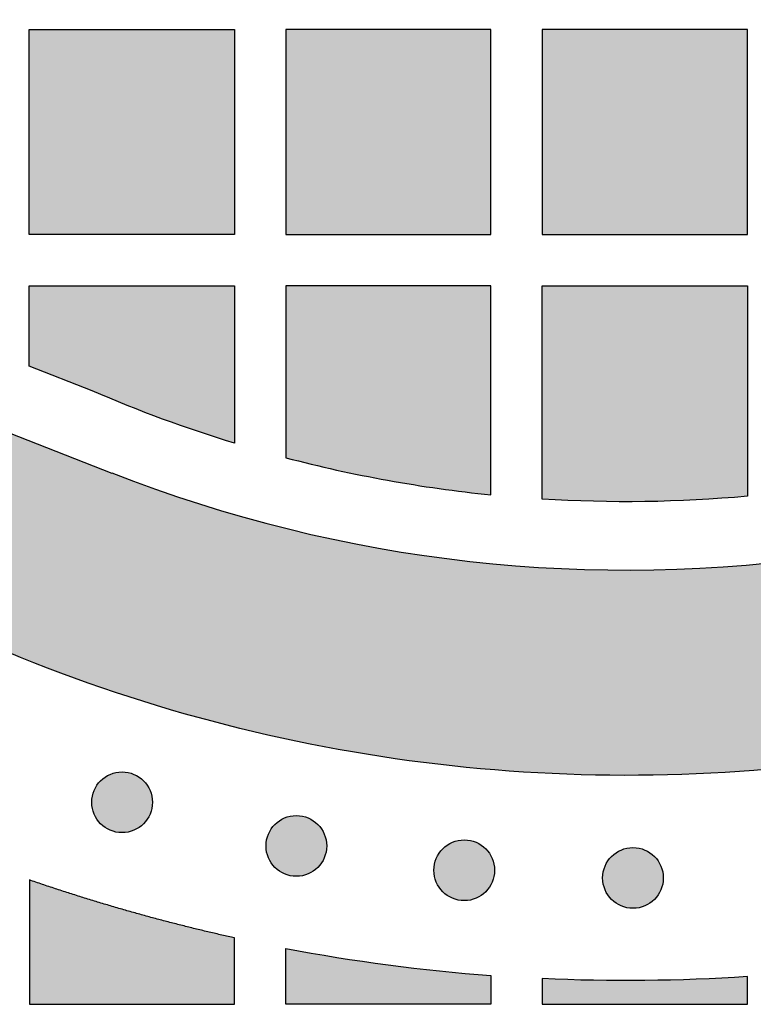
# Model space of a CAD drawing. Header units: millimetres. Extents: x -3873 to -97, y 912 to 4165.
# Tile 101 of 256: x -3253 to -3210, y 1264 to 1321. Entities that reach past the tile are written whole.
import ezdxf

# ---------------------------------------------------------------- set-up
doc = ezdxf.new("R2010")
doc.units = ezdxf.units.MM
doc.layers.add('pattern', color=7, linetype='Continuous', true_color=0x000000)

msp = doc.modelspace()

# ---------------------------------------------------------------- hatches: boundary and pattern name
at = {"layer": 'pattern'}
for points in [[(-3255.671, 1285.41), (-3261.426, 1300.434), (-3247.199, 1294.869), (-3244.691, 1293.935), (-3242.144, 1293.079), (-3239.562, 1292.304), (-3236.95, 1291.612), (-3234.31, 1291.004), (-3231.648, 1290.483), (-3228.967, 1290.049), (-3226.272, 1289.702), (-3223.567, 1289.445), (-3220.857, 1289.277), (-3218.145, 1289.198), (-3215.437, 1289.208), (-3212.736, 1289.306), (-3210.047, 1289.492), (-3207.374, 1289.765), (-3204.721, 1290.122), (-3203.727, 1290.283), (-3202.733, 1290.463), (-3201.74, 1290.664), (-3200.749, 1290.884), (-3199.76, 1291.125), (-3198.774, 1291.385), (-3197.792, 1291.666), (-3196.813, 1291.967), (-3195.839, 1292.288), (-3194.87, 1292.628), (-3193.907, 1292.988), (-3192.95, 1293.368), (-3192.001, 1293.767), (-3191.059, 1294.185), (-3190.125, 1294.622), (-3189.2, 1295.078), (-3188.284, 1295.552), (-3187.379, 1296.045), (-3186.483, 1296.555), (-3185.599, 1297.083), (-3184.725, 1297.627), (-3183.864, 1298.189), (-3183.015, 1298.767), (-3182.179, 1299.361), (-3181.357, 1299.97), (-3180.548, 1300.595), (-3179.753, 1301.234), (-3178.973, 1301.888), (-3178.207, 1302.555), (-3177.457, 1303.235), (-3176.722, 1303.928), (-3176.003, 1304.633), (-3175.298, 1305.352), (-3174.605, 1306.087), (-3173.925, 1306.837), (-3173.258, 1307.603), (-3172.605, 1308.384), (-3171.966, 1309.178), (-3171.341, 1309.988), (-3170.732, 1310.81), (-3170.138, 1311.646), (-3169.56, 1312.495), (-3168.999, 1313.357), (-3168.454, 1314.23), (-3167.927, 1315.114), (-3167.416, 1316.01), (-3166.924, 1316.916), (-3166.45, 1317.832), (-3165.994, 1318.757), (-3165.557, 1319.691), (-3165.139, 1320.633), (-3164.741, 1321.582), (-3164.361, 1322.539), (-3164.001, 1323.502), (-3163.661, 1324.471), (-3163.34, 1325.445), (-3163.04, 1326.424), (-3162.759, 1327.407), (-3162.499, 1328.393), (-3162.258, 1329.382), (-3162.038, 1330.373), (-3161.838, 1331.366), (-3161.657, 1332.359), (-3161.497, 1333.354), (-3161.14, 1336.006), (-3160.868, 1338.679), (-3160.682, 1341.368), (-3160.584, 1344.069), (-3160.575, 1346.778), (-3160.654, 1349.489), (-3160.823, 1352.2), (-3161.081, 1354.905), (-3161.427, 1357.6), (-3161.862, 1360.281), (-3162.384, 1362.943), (-3162.992, 1365.582), (-3163.684, 1368.194), (-3164.46, 1370.776), (-3165.316, 1373.323), (-3166.251, 1375.831), (-3171.818, 1390.057), (-3156.793, 1384.304), (-3156.127, 1382.778), (-3155.487, 1381.236), (-3154.873, 1379.68), (-3154.285, 1378.109), (-3153.724, 1376.526), (-3153.19, 1374.93), (-3152.684, 1373.323), (-3152.207, 1371.704), (-3151.757, 1370.075), (-3151.336, 1368.436), (-3150.944, 1366.789), (-3150.582, 1365.133), (-3150.249, 1363.47), (-3149.945, 1361.801), (-3149.672, 1360.126), (-3149.428, 1358.445), (-3149.215, 1356.761), (-3149.032, 1355.074), (-3148.879, 1353.384), (-3148.757, 1351.693), (-3148.665, 1350), (-3148.603, 1348.308), (-3148.572, 1346.616), (-3148.571, 1344.926), (-3148.6, 1343.239), (-3148.659, 1341.554), (-3148.748, 1339.874), (-3148.866, 1338.198), (-3149.014, 1336.528), (-3149.191, 1334.865), (-3149.397, 1333.208), (-3149.632, 1331.559), (-3149.83, 1330.333), (-3150.052, 1329.108), (-3150.299, 1327.884), (-3150.57, 1326.662), (-3150.867, 1325.443), (-3151.188, 1324.227), (-3151.534, 1323.015), (-3151.905, 1321.808), (-3152.3, 1320.607), (-3152.719, 1319.413), (-3153.163, 1318.225), (-3153.631, 1317.046), (-3154.123, 1315.875), (-3154.638, 1314.714), (-3155.177, 1313.562), (-3155.739, 1312.422), (-3156.323, 1311.293), (-3156.93, 1310.176), (-3157.559, 1309.071), (-3158.21, 1307.981), (-3158.881, 1306.904), (-3159.573, 1305.842), (-3160.286, 1304.796), (-3161.018, 1303.765), (-3161.769, 1302.75), (-3162.539, 1301.753), (-3163.327, 1300.773), (-3164.133, 1299.81), (-3164.955, 1298.866), (-3165.794, 1297.941), (-3166.648, 1297.035), (-3167.517, 1296.149), (-3168.403, 1295.279), (-3169.309, 1294.425), (-3170.234, 1293.586), (-3171.178, 1292.764), (-3172.14, 1291.958), (-3173.12, 1291.17), (-3174.118, 1290.4), (-3175.132, 1289.648), (-3176.163, 1288.916), (-3177.209, 1288.203), (-3178.271, 1287.511), (-3179.348, 1286.839), (-3180.438, 1286.189), (-3181.542, 1285.559), (-3182.659, 1284.952), (-3183.788, 1284.368), (-3184.929, 1283.806), (-3186.08, 1283.267), (-3187.241, 1282.751), (-3188.412, 1282.259), (-3189.592, 1281.791), (-3190.779, 1281.347), (-3191.974, 1280.927), (-3193.174, 1280.532), (-3194.381, 1280.161), (-3195.593, 1279.815), (-3196.809, 1279.494), (-3198.028, 1279.197), (-3199.25, 1278.925), (-3200.474, 1278.678), (-3201.699, 1278.455), (-3202.925, 1278.258), (-3204.574, 1278.023), (-3206.23, 1277.817), (-3207.894, 1277.639), (-3209.564, 1277.491), (-3211.239, 1277.372), (-3212.92, 1277.283), (-3214.604, 1277.224), (-3216.292, 1277.195), (-3217.982, 1277.195), (-3219.673, 1277.226), (-3221.366, 1277.288), (-3223.058, 1277.379), (-3224.75, 1277.501), (-3226.439, 1277.654), (-3228.127, 1277.837), (-3229.811, 1278.05), (-3231.491, 1278.293), (-3233.166, 1278.566), (-3234.836, 1278.869), (-3236.499, 1279.202), (-3238.154, 1279.564), (-3239.802, 1279.956), (-3241.441, 1280.376), (-3243.07, 1280.826), (-3244.689, 1281.303), (-3246.296, 1281.809), (-3247.892, 1282.342), (-3249.476, 1282.903), (-3251.046, 1283.491), (-3252.602, 1284.105), (-3254.144, 1284.744)], [(-3252.035, 1320.804), (-3240.035, 1320.805), (-3240.034, 1308.806), (-3252.034, 1308.805)], [(-3237.034, 1308.806), (-3225.034, 1308.807), (-3225.035, 1320.807), (-3237.035, 1320.806)], [(-3222.035, 1320.807), (-3222.034, 1308.807), (-3210.034, 1308.808), (-3210.035, 1320.808)], [(-3240.033, 1296.611), (-3242.144, 1297.287), (-3244.236, 1298.023), (-3246.306, 1298.818), (-3248.352, 1299.67), (-3252.034, 1301.11), (-3252.034, 1305.804), (-3240.034, 1305.805)], [(-3225.033, 1293.593), (-3225.034, 1305.807), (-3237.034, 1305.806), (-3237.033, 1295.761), (-3235.555, 1295.389), (-3234.068, 1295.045), (-3232.575, 1294.73), (-3231.075, 1294.444), (-3229.571, 1294.187), (-3228.061, 1293.96), (-3226.549, 1293.762)], [(-3222.033, 1293.346), (-3222.034, 1305.807), (-3210.034, 1305.808), (-3210.033, 1293.509), (-3211.529, 1293.388), (-3213.028, 1293.296), (-3214.528, 1293.233), (-3216.03, 1293.198), (-3217.532, 1293.192), (-3219.034, 1293.215), (-3220.535, 1293.267)], [(-3247.863, 1274.361), (-3247.835, 1274.334), (-3247.806, 1274.307), (-3247.776, 1274.28), (-3247.745, 1274.254), (-3247.714, 1274.228), (-3247.681, 1274.203), (-3247.648, 1274.178), (-3247.614, 1274.154), (-3247.579, 1274.131), (-3247.543, 1274.108), (-3247.507, 1274.086), (-3247.469, 1274.065), (-3247.431, 1274.044), (-3247.393, 1274.025), (-3247.353, 1274.006), (-3247.313, 1273.988), (-3247.272, 1273.971), (-3247.231, 1273.955), (-3247.189, 1273.94), (-3247.147, 1273.925), (-3247.104, 1273.912), (-3247.06, 1273.9), (-3247.016, 1273.889), (-3246.972, 1273.879), (-3246.927, 1273.871), (-3246.882, 1273.863), (-3246.837, 1273.857), (-3246.792, 1273.851), (-3246.746, 1273.847), (-3246.7, 1273.844), (-3246.654, 1273.842), (-3246.608, 1273.842), (-3246.562, 1273.842), (-3246.517, 1273.844), (-3246.471, 1273.847), (-3246.425, 1273.851), (-3246.38, 1273.857), (-3246.334, 1273.863), (-3246.29, 1273.871), (-3246.245, 1273.88), (-3246.201, 1273.889), (-3246.157, 1273.9), (-3246.113, 1273.912), (-3246.07, 1273.925), (-3246.028, 1273.94), (-3245.986, 1273.955), (-3245.944, 1273.971), (-3245.904, 1273.988), (-3245.864, 1274.006), (-3245.824, 1274.025), (-3245.785, 1274.044), (-3245.747, 1274.065), (-3245.71, 1274.086), (-3245.674, 1274.108), (-3245.638, 1274.131), (-3245.603, 1274.154), (-3245.569, 1274.178), (-3245.536, 1274.203), (-3245.503, 1274.228), (-3245.472, 1274.254), (-3245.441, 1274.28), (-3245.411, 1274.307), (-3245.382, 1274.334), (-3245.354, 1274.362), (-3245.326, 1274.39), (-3245.299, 1274.419), (-3245.272, 1274.449), (-3245.246, 1274.479), (-3245.22, 1274.511), (-3245.195, 1274.543), (-3245.171, 1274.577), (-3245.147, 1274.611), (-3245.123, 1274.646), (-3245.1, 1274.682), (-3245.078, 1274.718), (-3245.057, 1274.755), (-3245.037, 1274.793), (-3245.017, 1274.832), (-3244.998, 1274.871), (-3244.98, 1274.912), (-3244.963, 1274.952), (-3244.947, 1274.994), (-3244.932, 1275.036), (-3244.918, 1275.078), (-3244.905, 1275.121), (-3244.893, 1275.165), (-3244.882, 1275.208), (-3244.872, 1275.253), (-3244.863, 1275.297), (-3244.856, 1275.342), (-3244.849, 1275.388), (-3244.844, 1275.433), (-3244.84, 1275.479), (-3244.837, 1275.524), (-3244.835, 1275.57), (-3244.834, 1275.616), (-3244.835, 1275.662), (-3244.837, 1275.708), (-3244.84, 1275.754), (-3244.844, 1275.8), (-3244.849, 1275.845), (-3244.856, 1275.89), (-3244.863, 1275.935), (-3244.872, 1275.98), (-3244.882, 1276.024), (-3244.893, 1276.068), (-3244.905, 1276.112), (-3244.918, 1276.155), (-3244.932, 1276.197), (-3244.947, 1276.239), (-3244.963, 1276.28), (-3244.98, 1276.321), (-3244.998, 1276.361), (-3245.017, 1276.401), (-3245.037, 1276.439), (-3245.057, 1276.477), (-3245.079, 1276.515), (-3245.101, 1276.551), (-3245.123, 1276.587), (-3245.147, 1276.622), (-3245.171, 1276.656), (-3245.195, 1276.689), (-3245.221, 1276.721), (-3245.246, 1276.753), (-3245.273, 1276.784), (-3245.299, 1276.814), (-3245.327, 1276.843), (-3245.354, 1276.871), (-3245.382, 1276.898), (-3245.411, 1276.926), (-3245.441, 1276.952), (-3245.472, 1276.979), (-3245.503, 1277.004), (-3245.536, 1277.029), (-3245.569, 1277.054), (-3245.603, 1277.078), (-3245.638, 1277.102), (-3245.674, 1277.124), (-3245.71, 1277.146), (-3245.748, 1277.168), (-3245.786, 1277.188), (-3245.824, 1277.208), (-3245.864, 1277.227), (-3245.904, 1277.245), (-3245.945, 1277.262), (-3245.986, 1277.278), (-3246.028, 1277.293), (-3246.07, 1277.307), (-3246.113, 1277.32), (-3246.157, 1277.332), (-3246.201, 1277.343), (-3246.245, 1277.353), (-3246.29, 1277.362), (-3246.335, 1277.369), (-3246.38, 1277.376), (-3246.425, 1277.381), (-3246.471, 1277.385), (-3246.517, 1277.388), (-3246.563, 1277.39), (-3246.609, 1277.39), (-3246.655, 1277.39), (-3246.701, 1277.388), (-3246.746, 1277.385), (-3246.792, 1277.381), (-3246.837, 1277.376), (-3246.883, 1277.369), (-3246.928, 1277.362), (-3246.972, 1277.353), (-3247.017, 1277.343), (-3247.06, 1277.332), (-3247.104, 1277.32), (-3247.147, 1277.307), (-3247.189, 1277.293), (-3247.231, 1277.278), (-3247.273, 1277.261), (-3247.313, 1277.244), (-3247.354, 1277.226), (-3247.393, 1277.208), (-3247.432, 1277.188), (-3247.47, 1277.167), (-3247.507, 1277.146), (-3247.543, 1277.124), (-3247.579, 1277.101), (-3247.614, 1277.078), (-3247.648, 1277.054), (-3247.681, 1277.029), (-3247.714, 1277.004), (-3247.745, 1276.978), (-3247.776, 1276.952), (-3247.806, 1276.925), (-3247.835, 1276.898), (-3247.863, 1276.871), (-3247.891, 1276.843), (-3247.918, 1276.813), (-3247.945, 1276.784), (-3247.971, 1276.753), (-3247.997, 1276.721), (-3248.022, 1276.689), (-3248.047, 1276.656), (-3248.071, 1276.621), (-3248.094, 1276.586), (-3248.117, 1276.551), (-3248.139, 1276.514), (-3248.16, 1276.477), (-3248.181, 1276.439), (-3248.2, 1276.4), (-3248.219, 1276.361), (-3248.237, 1276.321), (-3248.254, 1276.28), (-3248.27, 1276.239), (-3248.285, 1276.197), (-3248.299, 1276.154), (-3248.312, 1276.111), (-3248.324, 1276.068), (-3248.335, 1276.024), (-3248.345, 1275.98), (-3248.354, 1275.935), (-3248.362, 1275.89), (-3248.368, 1275.845), (-3248.373, 1275.799), (-3248.378, 1275.754), (-3248.38, 1275.708), (-3248.382, 1275.662), (-3248.383, 1275.616), (-3248.382, 1275.57), (-3248.38, 1275.524), (-3248.378, 1275.478), (-3248.373, 1275.433), (-3248.368, 1275.387), (-3248.362, 1275.342), (-3248.354, 1275.297), (-3248.345, 1275.252), (-3248.335, 1275.208), (-3248.324, 1275.164), (-3248.312, 1275.121), (-3248.299, 1275.078), (-3248.285, 1275.035), (-3248.27, 1274.993), (-3248.254, 1274.952), (-3248.237, 1274.911), (-3248.219, 1274.871), (-3248.2, 1274.832), (-3248.18, 1274.793), (-3248.16, 1274.755), (-3248.139, 1274.718), (-3248.117, 1274.681), (-3248.094, 1274.646), (-3248.07, 1274.611), (-3248.046, 1274.577), (-3248.022, 1274.543), (-3247.997, 1274.511), (-3247.971, 1274.479), (-3247.944, 1274.448), (-3247.918, 1274.419), (-3247.891, 1274.39)], [(-3237.67, 1271.809), (-3237.641, 1271.781), (-3237.612, 1271.754), (-3237.582, 1271.727), (-3237.552, 1271.701), (-3237.52, 1271.675), (-3237.488, 1271.65), (-3237.454, 1271.625), (-3237.42, 1271.601), (-3237.385, 1271.578), (-3237.35, 1271.555), (-3237.313, 1271.533), (-3237.276, 1271.512), (-3237.238, 1271.491), (-3237.199, 1271.472), (-3237.16, 1271.453), (-3237.12, 1271.435), (-3237.079, 1271.418), (-3237.037, 1271.402), (-3236.996, 1271.387), (-3236.953, 1271.372), (-3236.91, 1271.359), (-3236.867, 1271.347), (-3236.823, 1271.336), (-3236.778, 1271.327), (-3236.734, 1271.318), (-3236.689, 1271.31), (-3236.644, 1271.304), (-3236.598, 1271.298), (-3236.552, 1271.294), (-3236.507, 1271.291), (-3236.461, 1271.29), (-3236.415, 1271.289), (-3236.369, 1271.29), (-3236.323, 1271.291), (-3236.277, 1271.294), (-3236.232, 1271.298), (-3236.186, 1271.304), (-3236.141, 1271.31), (-3236.096, 1271.318), (-3236.051, 1271.327), (-3236.007, 1271.336), (-3235.963, 1271.347), (-3235.92, 1271.359), (-3235.877, 1271.373), (-3235.834, 1271.387), (-3235.792, 1271.402), (-3235.751, 1271.418), (-3235.71, 1271.435), (-3235.67, 1271.453), (-3235.631, 1271.472), (-3235.592, 1271.491), (-3235.554, 1271.512), (-3235.517, 1271.533), (-3235.48, 1271.555), (-3235.444, 1271.578), (-3235.41, 1271.601), (-3235.375, 1271.625), (-3235.342, 1271.65), (-3235.31, 1271.675), (-3235.278, 1271.701), (-3235.247, 1271.727), (-3235.217, 1271.754), (-3235.188, 1271.781), (-3235.16, 1271.809), (-3235.133, 1271.837), (-3235.106, 1271.866), (-3235.079, 1271.896), (-3235.053, 1271.927), (-3235.027, 1271.958), (-3235.002, 1271.991), (-3234.977, 1272.024), (-3234.953, 1272.058), (-3234.93, 1272.093), (-3234.907, 1272.129), (-3234.885, 1272.165), (-3234.864, 1272.202), (-3234.843, 1272.24), (-3234.823, 1272.279), (-3234.805, 1272.319), (-3234.787, 1272.359), (-3234.77, 1272.399), (-3234.753, 1272.441), (-3234.738, 1272.483), (-3234.724, 1272.525), (-3234.711, 1272.568), (-3234.699, 1272.612), (-3234.688, 1272.656), (-3234.678, 1272.7), (-3234.67, 1272.744), (-3234.662, 1272.789), (-3234.655, 1272.835), (-3234.65, 1272.88), (-3234.646, 1272.926), (-3234.643, 1272.972), (-3234.641, 1273.017), (-3234.641, 1273.063), (-3234.641, 1273.109), (-3234.643, 1273.155), (-3234.646, 1273.201), (-3234.65, 1273.247), (-3234.656, 1273.292), (-3234.662, 1273.337), (-3234.67, 1273.382), (-3234.678, 1273.427), (-3234.688, 1273.471), (-3234.699, 1273.515), (-3234.711, 1273.559), (-3234.724, 1273.602), (-3234.738, 1273.644), (-3234.754, 1273.686), (-3234.77, 1273.727), (-3234.787, 1273.768), (-3234.805, 1273.808), (-3234.823, 1273.848), (-3234.843, 1273.886), (-3234.864, 1273.924), (-3234.885, 1273.962), (-3234.907, 1273.998), (-3234.93, 1274.034), (-3234.953, 1274.069), (-3234.977, 1274.103), (-3235.002, 1274.136), (-3235.027, 1274.169), (-3235.053, 1274.2), (-3235.079, 1274.231), (-3235.106, 1274.261), (-3235.133, 1274.29), (-3235.16, 1274.318), (-3235.189, 1274.345), (-3235.218, 1274.373), (-3235.248, 1274.399), (-3235.278, 1274.426), (-3235.31, 1274.451), (-3235.342, 1274.477), (-3235.376, 1274.501), (-3235.41, 1274.525), (-3235.445, 1274.549), (-3235.48, 1274.571), (-3235.517, 1274.593), (-3235.554, 1274.615), (-3235.592, 1274.635), (-3235.631, 1274.655), (-3235.67, 1274.674), (-3235.71, 1274.692), (-3235.751, 1274.709), (-3235.793, 1274.725), (-3235.834, 1274.74), (-3235.877, 1274.754), (-3235.92, 1274.767), (-3235.963, 1274.779), (-3236.007, 1274.79), (-3236.052, 1274.8), (-3236.096, 1274.809), (-3236.141, 1274.816), (-3236.186, 1274.823), (-3236.232, 1274.828), (-3236.278, 1274.832), (-3236.323, 1274.835), (-3236.369, 1274.837), (-3236.415, 1274.838), (-3236.461, 1274.837), (-3236.507, 1274.835), (-3236.553, 1274.832), (-3236.598, 1274.828), (-3236.644, 1274.823), (-3236.689, 1274.816), (-3236.734, 1274.809), (-3236.779, 1274.8), (-3236.823, 1274.79), (-3236.867, 1274.779), (-3236.91, 1274.767), (-3236.953, 1274.754), (-3236.996, 1274.74), (-3237.038, 1274.725), (-3237.079, 1274.709), (-3237.12, 1274.692), (-3237.16, 1274.674), (-3237.199, 1274.655), (-3237.238, 1274.635), (-3237.276, 1274.615), (-3237.313, 1274.593), (-3237.35, 1274.571), (-3237.386, 1274.549), (-3237.421, 1274.525), (-3237.455, 1274.501), (-3237.488, 1274.476), (-3237.52, 1274.451), (-3237.552, 1274.425), (-3237.583, 1274.399), (-3237.613, 1274.372), (-3237.642, 1274.345), (-3237.67, 1274.318), (-3237.697, 1274.29), (-3237.724, 1274.261), (-3237.751, 1274.231), (-3237.777, 1274.2), (-3237.803, 1274.168), (-3237.828, 1274.136), (-3237.853, 1274.103), (-3237.877, 1274.068), (-3237.9, 1274.034), (-3237.923, 1273.998), (-3237.945, 1273.961), (-3237.966, 1273.924), (-3237.987, 1273.886), (-3238.007, 1273.847), (-3238.025, 1273.808), (-3238.043, 1273.768), (-3238.06, 1273.727), (-3238.077, 1273.686), (-3238.092, 1273.644), (-3238.106, 1273.601), (-3238.119, 1273.558), (-3238.131, 1273.515), (-3238.142, 1273.471), (-3238.152, 1273.427), (-3238.16, 1273.382), (-3238.168, 1273.337), (-3238.175, 1273.292), (-3238.18, 1273.246), (-3238.184, 1273.201), (-3238.187, 1273.155), (-3238.189, 1273.109), (-3238.189, 1273.063), (-3238.189, 1273.017), (-3238.187, 1272.971), (-3238.184, 1272.925), (-3238.18, 1272.88), (-3238.174, 1272.834), (-3238.168, 1272.789), (-3238.16, 1272.744), (-3238.152, 1272.7), (-3238.142, 1272.655), (-3238.131, 1272.611), (-3238.119, 1272.568), (-3238.106, 1272.525), (-3238.092, 1272.482), (-3238.076, 1272.44), (-3238.06, 1272.399), (-3238.043, 1272.358), (-3238.025, 1272.318), (-3238.007, 1272.279), (-3237.987, 1272.24), (-3237.966, 1272.202), (-3237.945, 1272.165), (-3237.923, 1272.128), (-3237.9, 1272.093), (-3237.877, 1272.058), (-3237.853, 1272.024), (-3237.828, 1271.99), (-3237.803, 1271.958), (-3237.777, 1271.926), (-3237.751, 1271.896), (-3237.724, 1271.866), (-3237.697, 1271.837)], [(-3227.848, 1270.386), (-3227.82, 1270.358), (-3227.791, 1270.331), (-3227.761, 1270.304), (-3227.73, 1270.278), (-3227.699, 1270.252), (-3227.666, 1270.227), (-3227.633, 1270.203), (-3227.599, 1270.179), (-3227.564, 1270.155), (-3227.528, 1270.132), (-3227.492, 1270.11), (-3227.454, 1270.089), (-3227.416, 1270.069), (-3227.378, 1270.049), (-3227.338, 1270.03), (-3227.298, 1270.012), (-3227.257, 1269.995), (-3227.216, 1269.979), (-3227.174, 1269.964), (-3227.132, 1269.95), (-3227.089, 1269.937), (-3227.045, 1269.925), (-3227.001, 1269.914), (-3226.957, 1269.904), (-3226.912, 1269.895), (-3226.867, 1269.888), (-3226.822, 1269.881), (-3226.777, 1269.876), (-3226.731, 1269.872), (-3226.685, 1269.869), (-3226.639, 1269.867), (-3226.593, 1269.866), (-3226.548, 1269.867), (-3226.502, 1269.869), (-3226.456, 1269.872), (-3226.41, 1269.876), (-3226.365, 1269.881), (-3226.319, 1269.888), (-3226.275, 1269.895), (-3226.23, 1269.904), (-3226.186, 1269.914), (-3226.142, 1269.925), (-3226.098, 1269.937), (-3226.055, 1269.95), (-3226.013, 1269.964), (-3225.971, 1269.979), (-3225.929, 1269.995), (-3225.889, 1270.012), (-3225.849, 1270.03), (-3225.809, 1270.049), (-3225.77, 1270.069), (-3225.732, 1270.089), (-3225.695, 1270.111), (-3225.659, 1270.133), (-3225.623, 1270.155), (-3225.588, 1270.179), (-3225.554, 1270.203), (-3225.521, 1270.227), (-3225.488, 1270.253), (-3225.457, 1270.278), (-3225.426, 1270.305), (-3225.396, 1270.331), (-3225.367, 1270.359), (-3225.339, 1270.386), (-3225.311, 1270.414), (-3225.284, 1270.443), (-3225.257, 1270.473), (-3225.231, 1270.504), (-3225.205, 1270.535), (-3225.18, 1270.568), (-3225.156, 1270.601), (-3225.132, 1270.635), (-3225.108, 1270.67), (-3225.085, 1270.706), (-3225.063, 1270.742), (-3225.042, 1270.78), (-3225.022, 1270.818), (-3225.002, 1270.856), (-3224.983, 1270.896), (-3224.965, 1270.936), (-3224.948, 1270.977), (-3224.932, 1271.018), (-3224.917, 1271.06), (-3224.903, 1271.102), (-3224.89, 1271.145), (-3224.878, 1271.189), (-3224.867, 1271.233), (-3224.857, 1271.277), (-3224.848, 1271.322), (-3224.841, 1271.367), (-3224.834, 1271.412), (-3224.829, 1271.457), (-3224.825, 1271.503), (-3224.822, 1271.549), (-3224.82, 1271.595), (-3224.819, 1271.641), (-3224.82, 1271.687), (-3224.822, 1271.733), (-3224.825, 1271.778), (-3224.829, 1271.824), (-3224.834, 1271.869), (-3224.841, 1271.915), (-3224.848, 1271.96), (-3224.857, 1272.004), (-3224.867, 1272.049), (-3224.878, 1272.092), (-3224.89, 1272.136), (-3224.903, 1272.179), (-3224.917, 1272.221), (-3224.932, 1272.263), (-3224.948, 1272.305), (-3224.965, 1272.345), (-3224.983, 1272.386), (-3225.002, 1272.425), (-3225.022, 1272.464), (-3225.042, 1272.502), (-3225.064, 1272.539), (-3225.086, 1272.575), (-3225.108, 1272.611), (-3225.132, 1272.646), (-3225.156, 1272.68), (-3225.18, 1272.713), (-3225.206, 1272.746), (-3225.231, 1272.777), (-3225.258, 1272.808), (-3225.284, 1272.838), (-3225.312, 1272.867), (-3225.339, 1272.895), (-3225.367, 1272.923), (-3225.396, 1272.95), (-3225.426, 1272.977), (-3225.457, 1273.003), (-3225.488, 1273.029), (-3225.521, 1273.054), (-3225.554, 1273.079), (-3225.588, 1273.103), (-3225.623, 1273.126), (-3225.659, 1273.149), (-3225.695, 1273.171), (-3225.733, 1273.192), (-3225.771, 1273.213), (-3225.809, 1273.232), (-3225.849, 1273.251), (-3225.889, 1273.269), (-3225.93, 1273.286), (-3225.971, 1273.302), (-3226.013, 1273.317), (-3226.056, 1273.331), (-3226.098, 1273.344), (-3226.142, 1273.356), (-3226.186, 1273.367), (-3226.23, 1273.377), (-3226.275, 1273.386), (-3226.32, 1273.394), (-3226.365, 1273.4), (-3226.41, 1273.405), (-3226.456, 1273.41), (-3226.502, 1273.413), (-3226.548, 1273.414), (-3226.594, 1273.415), (-3226.64, 1273.414), (-3226.686, 1273.412), (-3226.731, 1273.41), (-3226.777, 1273.405), (-3226.822, 1273.4), (-3226.868, 1273.394), (-3226.913, 1273.386), (-3226.957, 1273.377), (-3227.002, 1273.367), (-3227.045, 1273.356), (-3227.089, 1273.344), (-3227.132, 1273.331), (-3227.174, 1273.317), (-3227.216, 1273.302), (-3227.258, 1273.286), (-3227.298, 1273.269), (-3227.339, 1273.251), (-3227.378, 1273.232), (-3227.417, 1273.212), (-3227.455, 1273.192), (-3227.492, 1273.171), (-3227.528, 1273.149), (-3227.564, 1273.126), (-3227.599, 1273.102), (-3227.633, 1273.078), (-3227.666, 1273.054), (-3227.699, 1273.029), (-3227.731, 1273.003), (-3227.761, 1272.977), (-3227.791, 1272.95), (-3227.82, 1272.923), (-3227.848, 1272.895), (-3227.876, 1272.867), (-3227.903, 1272.838), (-3227.93, 1272.808), (-3227.956, 1272.777), (-3227.982, 1272.746), (-3228.007, 1272.713), (-3228.032, 1272.68), (-3228.056, 1272.646), (-3228.079, 1272.611), (-3228.102, 1272.575), (-3228.124, 1272.539), (-3228.145, 1272.501), (-3228.166, 1272.463), (-3228.185, 1272.425), (-3228.204, 1272.385), (-3228.222, 1272.345), (-3228.239, 1272.304), (-3228.255, 1272.263), (-3228.27, 1272.221), (-3228.284, 1272.179), (-3228.297, 1272.136), (-3228.309, 1272.092), (-3228.32, 1272.048), (-3228.33, 1272.004), (-3228.339, 1271.959), (-3228.347, 1271.914), (-3228.353, 1271.869), (-3228.358, 1271.824), (-3228.363, 1271.778), (-3228.366, 1271.732), (-3228.367, 1271.686), (-3228.368, 1271.64), (-3228.367, 1271.595), (-3228.366, 1271.549), (-3228.363, 1271.503), (-3228.358, 1271.457), (-3228.353, 1271.412), (-3228.347, 1271.366), (-3228.339, 1271.322), (-3228.33, 1271.277), (-3228.32, 1271.233), (-3228.309, 1271.189), (-3228.297, 1271.145), (-3228.284, 1271.102), (-3228.27, 1271.06), (-3228.255, 1271.018), (-3228.239, 1270.976), (-3228.222, 1270.936), (-3228.204, 1270.896), (-3228.185, 1270.856), (-3228.165, 1270.817), (-3228.145, 1270.779), (-3228.124, 1270.742), (-3228.102, 1270.706), (-3228.079, 1270.67), (-3228.055, 1270.635), (-3228.031, 1270.601), (-3228.007, 1270.568), (-3227.982, 1270.535), (-3227.956, 1270.504), (-3227.93, 1270.473), (-3227.903, 1270.443), (-3227.876, 1270.414)], [(-3217.979, 1269.937), (-3217.951, 1269.91), (-3217.922, 1269.882), (-3217.892, 1269.856), (-3217.861, 1269.829), (-3217.83, 1269.804), (-3217.797, 1269.778), (-3217.764, 1269.754), (-3217.73, 1269.73), (-3217.695, 1269.706), (-3217.659, 1269.684), (-3217.623, 1269.662), (-3217.586, 1269.64), (-3217.547, 1269.62), (-3217.509, 1269.6), (-3217.469, 1269.581), (-3217.429, 1269.563), (-3217.389, 1269.546), (-3217.347, 1269.53), (-3217.305, 1269.515), (-3217.263, 1269.501), (-3217.22, 1269.488), (-3217.176, 1269.476), (-3217.132, 1269.465), (-3217.088, 1269.455), (-3217.043, 1269.446), (-3216.998, 1269.439), (-3216.953, 1269.432), (-3216.908, 1269.427), (-3216.862, 1269.423), (-3216.816, 1269.42), (-3216.77, 1269.418), (-3216.725, 1269.418), (-3216.679, 1269.418), (-3216.633, 1269.42), (-3216.587, 1269.423), (-3216.541, 1269.427), (-3216.496, 1269.432), (-3216.451, 1269.439), (-3216.406, 1269.446), (-3216.361, 1269.455), (-3216.317, 1269.465), (-3216.273, 1269.476), (-3216.229, 1269.488), (-3216.186, 1269.501), (-3216.144, 1269.515), (-3216.102, 1269.53), (-3216.061, 1269.547), (-3216.02, 1269.564), (-3215.98, 1269.582), (-3215.94, 1269.6), (-3215.902, 1269.62), (-3215.864, 1269.641), (-3215.826, 1269.662), (-3215.79, 1269.684), (-3215.754, 1269.707), (-3215.719, 1269.73), (-3215.685, 1269.754), (-3215.652, 1269.779), (-3215.619, 1269.804), (-3215.588, 1269.83), (-3215.557, 1269.856), (-3215.527, 1269.883), (-3215.498, 1269.91), (-3215.47, 1269.937), (-3215.442, 1269.965), (-3215.415, 1269.995), (-3215.389, 1270.024), (-3215.362, 1270.055), (-3215.337, 1270.087), (-3215.311, 1270.119), (-3215.287, 1270.152), (-3215.263, 1270.187), (-3215.239, 1270.222), (-3215.216, 1270.257), (-3215.194, 1270.294), (-3215.173, 1270.331), (-3215.153, 1270.369), (-3215.133, 1270.408), (-3215.114, 1270.447), (-3215.096, 1270.487), (-3215.079, 1270.528), (-3215.063, 1270.569), (-3215.048, 1270.611), (-3215.034, 1270.654), (-3215.021, 1270.697), (-3215.009, 1270.74), (-3214.998, 1270.784), (-3214.988, 1270.828), (-3214.979, 1270.873), (-3214.972, 1270.918), (-3214.965, 1270.963), (-3214.96, 1271.009), (-3214.956, 1271.054), (-3214.953, 1271.1), (-3214.951, 1271.146), (-3214.95, 1271.192), (-3214.951, 1271.238), (-3214.953, 1271.284), (-3214.956, 1271.33), (-3214.96, 1271.375), (-3214.965, 1271.421), (-3214.972, 1271.466), (-3214.979, 1271.511), (-3214.988, 1271.556), (-3214.998, 1271.6), (-3215.009, 1271.644), (-3215.021, 1271.687), (-3215.034, 1271.73), (-3215.048, 1271.773), (-3215.063, 1271.815), (-3215.079, 1271.856), (-3215.096, 1271.897), (-3215.114, 1271.937), (-3215.133, 1271.976), (-3215.153, 1272.015), (-3215.173, 1272.053), (-3215.195, 1272.09), (-3215.217, 1272.127), (-3215.239, 1272.162), (-3215.263, 1272.197), (-3215.287, 1272.231), (-3215.311, 1272.265), (-3215.337, 1272.297), (-3215.362, 1272.329), (-3215.389, 1272.36), (-3215.415, 1272.389), (-3215.443, 1272.418), (-3215.47, 1272.447), (-3215.498, 1272.474), (-3215.527, 1272.501), (-3215.557, 1272.528), (-3215.588, 1272.554), (-3215.62, 1272.58), (-3215.652, 1272.605), (-3215.685, 1272.63), (-3215.719, 1272.654), (-3215.754, 1272.677), (-3215.79, 1272.7), (-3215.827, 1272.722), (-3215.864, 1272.743), (-3215.902, 1272.764), (-3215.941, 1272.783), (-3215.98, 1272.802), (-3216.02, 1272.82), (-3216.061, 1272.837), (-3216.102, 1272.853), (-3216.144, 1272.868), (-3216.187, 1272.883), (-3216.23, 1272.896), (-3216.273, 1272.908), (-3216.317, 1272.919), (-3216.361, 1272.929), (-3216.406, 1272.937), (-3216.451, 1272.945), (-3216.496, 1272.951), (-3216.542, 1272.957), (-3216.587, 1272.961), (-3216.633, 1272.964), (-3216.679, 1272.966), (-3216.725, 1272.966), (-3216.771, 1272.966), (-3216.817, 1272.964), (-3216.862, 1272.961), (-3216.908, 1272.957), (-3216.954, 1272.951), (-3216.999, 1272.945), (-3217.044, 1272.937), (-3217.088, 1272.928), (-3217.133, 1272.919), (-3217.177, 1272.908), (-3217.22, 1272.896), (-3217.263, 1272.883), (-3217.305, 1272.868), (-3217.347, 1272.853), (-3217.389, 1272.837), (-3217.43, 1272.82), (-3217.47, 1272.802), (-3217.509, 1272.783), (-3217.548, 1272.764), (-3217.586, 1272.743), (-3217.623, 1272.722), (-3217.66, 1272.7), (-3217.695, 1272.677), (-3217.73, 1272.654), (-3217.764, 1272.63), (-3217.798, 1272.605), (-3217.83, 1272.58), (-3217.862, 1272.554), (-3217.892, 1272.528), (-3217.922, 1272.501), (-3217.951, 1272.474), (-3217.979, 1272.446), (-3218.007, 1272.418), (-3218.034, 1272.389), (-3218.061, 1272.359), (-3218.087, 1272.329), (-3218.113, 1272.297), (-3218.138, 1272.265), (-3218.163, 1272.231), (-3218.187, 1272.197), (-3218.21, 1272.162), (-3218.233, 1272.126), (-3218.255, 1272.09), (-3218.276, 1272.053), (-3218.297, 1272.015), (-3218.316, 1271.976), (-3218.335, 1271.937), (-3218.353, 1271.896), (-3218.37, 1271.856), (-3218.386, 1271.814), (-3218.401, 1271.772), (-3218.415, 1271.73), (-3218.428, 1271.687), (-3218.441, 1271.643), (-3218.451, 1271.6), (-3218.461, 1271.555), (-3218.47, 1271.511), (-3218.478, 1271.466), (-3218.484, 1271.42), (-3218.489, 1271.375), (-3218.494, 1271.329), (-3218.497, 1271.284), (-3218.498, 1271.238), (-3218.499, 1271.192), (-3218.498, 1271.146), (-3218.497, 1271.1), (-3218.494, 1271.054), (-3218.489, 1271.008), (-3218.484, 1270.963), (-3218.478, 1270.918), (-3218.47, 1270.873), (-3218.461, 1270.828), (-3218.451, 1270.784), (-3218.44, 1270.74), (-3218.428, 1270.696), (-3218.415, 1270.653), (-3218.401, 1270.611), (-3218.386, 1270.569), (-3218.37, 1270.528), (-3218.353, 1270.487), (-3218.335, 1270.447), (-3218.316, 1270.407), (-3218.296, 1270.369), (-3218.276, 1270.331), (-3218.255, 1270.293), (-3218.233, 1270.257), (-3218.21, 1270.221), (-3218.187, 1270.186), (-3218.162, 1270.152), (-3218.138, 1270.119), (-3218.113, 1270.087), (-3218.087, 1270.055), (-3218.061, 1270.024), (-3218.034, 1269.994), (-3218.007, 1269.965)], [(-3252.031, 1271.076), (-3252.031, 1263.805), (-3240.031, 1263.806), (-3240.031, 1267.687), (-3243.032, 1268.395), (-3246.034, 1269.196), (-3249.035, 1270.09)], [(-3237.031, 1267.071), (-3234.05, 1266.548), (-3231.053, 1266.109), (-3228.046, 1265.755), (-3225.031, 1265.487), (-3225.031, 1263.807), (-3237.03, 1263.806)], [(-3210.031, 1265.425), (-3213.028, 1265.269), (-3216.029, 1265.196), (-3219.031, 1265.209), (-3222.031, 1265.306), (-3222.031, 1263.807), (-3210.031, 1263.808)]]:
    msp.add_hatch(color=256, dxfattribs=at).paths.add_polyline_path(points, flags=0)

# ---------------------------------------------------------------- linework, layer by layer
for p, q in [((-3252.031, 1271.076), (-3252.031, 1263.805)), ((-3240.031, 1263.806), (-3240.031, 1267.687)), ((-3252.031, 1263.805), (-3240.031, 1263.806))]:
    msp.add_line(p, q, dxfattribs=at)
for points in [[(-3252.035, 1320.804), (-3240.035, 1320.805), (-3240.034, 1308.806), (-3252.034, 1308.805)], [(-3237.034, 1308.806), (-3225.034, 1308.807), (-3225.035, 1320.807), (-3237.035, 1320.806)], [(-3222.035, 1320.807), (-3222.034, 1308.807), (-3210.034, 1308.808), (-3210.035, 1320.808)]]:
    msp.add_lwpolyline(points, close=True, dxfattribs=at)
for points in [[(-3248.352, 1299.67), (-3252.034, 1301.11), (-3252.034, 1305.804), (-3240.034, 1305.805), (-3240.033, 1296.611)], [(-3225.033, 1293.593), (-3225.034, 1305.807), (-3237.034, 1305.806), (-3237.033, 1295.761)], [(-3222.033, 1293.346), (-3222.034, 1305.807), (-3210.034, 1305.808), (-3210.033, 1293.509)], [(-3255.671, 1285.41), (-3261.426, 1300.434), (-3247.199, 1294.869)], [(-3225.031, 1265.487), (-3225.031, 1263.807), (-3237.03, 1263.806), (-3237.031, 1267.071)], [(-3222.031, 1265.306), (-3222.031, 1263.807), (-3210.031, 1263.808), (-3210.031, 1265.425)]]:
    msp.add_lwpolyline(points, dxfattribs=at)
for centre in [(-3246.609, 1275.616), (-3236.415, 1273.063), (-3226.594, 1271.641), (-3216.725, 1271.192)]:
    msp.add_circle(centre, 1.774, dxfattribs=at)
at = {"layer": 'pattern', "extrusion": (0, 0, -1)}
for radius, start, end in [(78.651, 286.95832, 293.41847), (78.651, 264.85021, 273.60119), (94.651, 261.39124, 294.05306), (106.651, 266.20328, 272.65371)]:
    msp.add_arc((3217.093, 1371.842), radius, start, end, dxfattribs=at)
at = {"layer": 'pattern'}
for radius, start, end in [(78.651, 255.31352, 264.20567), (82.651, 248.63815, 278.60876), (106.651, 259.22544, 265.73147)]:
    msp.add_arc((-3217.093, 1371.842), radius, start, end, dxfattribs=at)
msp.add_rational_spline([(-3240.031, 1267.687), (-3246.037, 1269.01), (-3252.031, 1271.076)], [1, 0.998341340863, 1], degree=2, dxfattribs=at)

doc.saveas('drawing.dxf')
